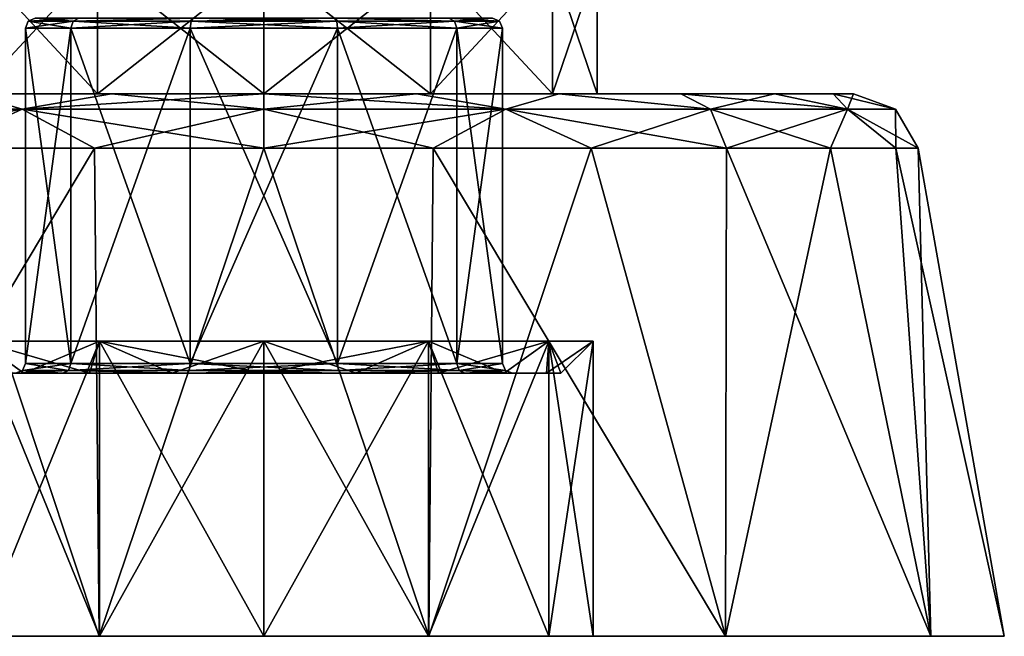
# Model space of a CAD drawing. Header units: millimetres. Extents: x -175 to 175, y 0 to 232.
# Tile 65 of 140: x -7 to 22, y 0 to 19. Entities that reach past the tile are written whole.
import ezdxf

# ---------------------------------------------------------------- set-up
doc = ezdxf.new("R2010")
doc.units = ezdxf.units.MM
doc.header["$LTSCALE"] = 65.185185
for name, color, linetype in [('1', 7, 'CONTINUOUS'), ('2', 7, 'CONTINUOUS'), ('218', 7, 'CONTINUOUS'), ('219', 7, 'CONTINUOUS'), ('220', 7, 'CONTINUOUS'), ('225', 7, 'CONTINUOUS'), ('226', 7, 'CONTINUOUS'), ('228', 7, 'CONTINUOUS'), ('229', 7, 'CONTINUOUS'), ('230', 7, 'CONTINUOUS'), ('231', 7, 'CONTINUOUS'), ('232', 7, 'CONTINUOUS'), ('233', 7, 'CONTINUOUS'), ('3', 7, 'CONTINUOUS'), ('4', 7, 'CONTINUOUS'), ('5', 7, 'CONTINUOUS'), ('6', 7, 'CONTINUOUS'), ('7', 7, 'CONTINUOUS'), ('8', 7, 'CONTINUOUS')]:
    doc.layers.add(name, color=color, linetype=linetype)

msp = doc.modelspace()

# ---------------------------------------------------------------- linework, layer by layer
at = {"layer": '1', "linetype": 'CONTINUOUS'}
for points in [[(-4.636, 16.5, -17.302), (-8.957, 16.5, -15.512), (-5.062, 16.5, -8.769), (-4.636, 16.5, -17.302)], [(-5.062, 16.5, -8.769), (-8.957, 16.5, -15.512), (-8.769, 16.5, -5.062), (-5.062, 16.5, -8.769)], [(-8.957, 16.5, 15.512), (-4.636, 16.5, 17.302), (-8.769, 16.5, 5.062), (-8.957, 16.5, 15.512)], [(-8.769, 16.5, 5.062), (-4.636, 16.5, 17.302), (-5.062, 16.5, 8.769), (-8.769, 16.5, 5.062)], [(0, 16.5, -10.125), (-4.636, 16.5, -17.302), (-5.062, 16.5, -8.769), (0, 16.5, -10.125)], [(-4.636, 16.5, 17.302), (0, 16.5, 17.912), (-5.062, 16.5, 8.769), (-4.636, 16.5, 17.302)], [(-5.062, 16.5, 8.769), (0, 16.5, 17.912), (0, 16.5, 10.125), (-5.062, 16.5, 8.769)], [(0, 16.5, -17.912), (-4.636, 16.5, -17.302), (0, 16.5, -10.125), (0, 16.5, -17.912)], [(4.636, 16.5, -17.302), (0, 16.5, -17.912), (5.062, 16.5, -8.769), (4.636, 16.5, -17.302)], [(5.062, 16.5, -8.769), (0, 16.5, -17.912), (0, 16.5, -10.125), (5.062, 16.5, -8.769)], [(0, 16.5, 17.912), (4.636, 16.5, 17.302), (0, 16.5, 10.125), (0, 16.5, 17.912)], [(0, 16.5, 10.125), (4.636, 16.5, 17.302), (5.062, 16.5, 8.769), (0, 16.5, 10.125)], [(8.957, 16.5, -15.512), (4.636, 16.5, -17.302), (8.769, 16.5, -5.062), (8.957, 16.5, -15.512)], [(8.769, 16.5, -5.062), (4.636, 16.5, -17.302), (5.062, 16.5, -8.769), (8.769, 16.5, -5.062)], [(4.636, 16.5, 17.302), (8.957, 16.5, 15.512), (5.062, 16.5, 8.769), (4.636, 16.5, 17.302)], [(5.062, 16.5, 8.769), (8.957, 16.5, 15.512), (8.769, 16.5, 5.062), (5.062, 16.5, 8.769)], [(10.125, 16.5), (8.957, 16.5, -15.512), (8.769, 16.5, -5.062), (10.125, 16.5)], [(8.769, 16.5, 5.062), (8.957, 16.5, 15.512), (10.125, 16.5), (8.769, 16.5, 5.062)], [(12.667, 16.5, -12.665), (8.957, 16.5, -15.512), (12.667, 16.5, 12.665), (12.667, 16.5, -12.665)], [(12.667, 16.5, 12.665), (8.957, 16.5, -15.512), (10.125, 16.5), (12.667, 16.5, 12.665)], [(8.957, 16.5, 15.512), (12.667, 16.5, 12.665), (10.125, 16.5), (8.957, 16.5, 15.512)], [(15.513, 16.5, -8.955), (12.667, 16.5, -12.665), (15.513, 16.5, 8.955), (15.513, 16.5, -8.955)], [(15.513, 16.5, 8.955), (12.667, 16.5, -12.665), (12.667, 16.5, 12.665), (15.513, 16.5, 8.955)], [(17.302, 16.5, -4.635), (15.513, 16.5, -8.955), (17.302, 16.5, 4.635), (17.302, 16.5, -4.635)], [(17.302, 16.5, 4.635), (15.513, 16.5, -8.955), (15.513, 16.5, 8.955), (17.302, 16.5, 4.635)], [(17.912, 16.5), (17.302, 16.5, -4.635), (17.302, 16.5, 4.635), (17.912, 16.5)]]:
    msp.add_3dface(points, dxfattribs=at)
at = {"layer": '2', "linetype": 'CONTINUOUS'}
for points in [[(-8.66, 0, 5), (-5, 0, 8.66), (-22.5, 0), (-8.66, 0, 5)], [(-22.5, 0), (-5, 0, 8.66), (-20.272, 0, 9.762), (-22.5, 0)], [(-5, 0, -8.66), (-8.66, 0, -5), (-20.272, 0, -9.762), (-5, 0, -8.66)], [(0, 0, -10), (-5, 0, -8.66), (-20.272, 0, -9.762), (0, 0, -10)], [(-14.028, 0, -17.591), (0, 0, -10), (-20.272, 0, -9.762), (-14.028, 0, -17.591)], [(-5, 0, 8.66), (0, 0, 10), (-20.272, 0, 9.762), (-5, 0, 8.66)], [(-20.272, 0, 9.762), (0, 0, 10), (14.028, 0, 17.591), (-20.272, 0, 9.762)], [(-14.028, 0, 17.591), (-20.272, 0, 9.762), (14.028, 0, 17.591), (-14.028, 0, 17.591)], [(20.272, 0, -9.762), (0, 0, -10), (-14.028, 0, -17.591), (20.272, 0, -9.762)], [(-5.007, 0, 21.936), (-14.028, 0, 17.591), (5.007, 0, 21.936), (-5.007, 0, 21.936)], [(5.007, 0, 21.936), (-14.028, 0, 17.591), (14.028, 0, 17.591), (5.007, 0, 21.936)], [(14.028, 0, -17.591), (20.272, 0, -9.762), (-14.028, 0, -17.591), (14.028, 0, -17.591)], [(-5.007, 0, -21.936), (14.028, 0, -17.591), (-14.028, 0, -17.591), (-5.007, 0, -21.936)], [(5.007, 0, -21.936), (14.028, 0, -17.591), (-5.007, 0, -21.936), (5.007, 0, -21.936)], [(5, 0, -8.66), (0, 0, -10), (20.272, 0, -9.762), (5, 0, -8.66)], [(0, 0, 10), (5, 0, 8.66), (20.272, 0, 9.762), (0, 0, 10)], [(14.028, 0, 17.591), (0, 0, 10), (20.272, 0, 9.762), (14.028, 0, 17.591)], [(8.66, 0, -5), (5, 0, -8.66), (22.5, 0), (8.66, 0, -5)], [(22.5, 0), (5, 0, -8.66), (20.272, 0, -9.762), (22.5, 0)], [(5, 0, 8.66), (8.66, 0, 5), (20.272, 0, 9.762), (5, 0, 8.66)], [(10, 0), (8.66, 0, -5), (22.5, 0), (10, 0)], [(8.66, 0, 5), (10, 0), (20.272, 0, 9.762), (8.66, 0, 5)], [(20.272, 0, 9.762), (10, 0), (22.5, 0), (20.272, 0, 9.762)]]:
    msp.add_3dface(points, dxfattribs=at)
at = {"layer": '218', "linetype": 'CONTINUOUS'}
for points in [[(-8.583, 8, 2.789), (-9.025, 8), (-6.109, 8, 4.437), (-8.583, 8, 2.789)], [(-6.109, 8, 4.437), (-9.025, 8), (-7.55, 8), (-6.109, 8, 4.437)], [(-7.301, 8, 5.305), (-8.583, 8, 2.789), (-6.109, 8, 4.437), (-7.301, 8, 5.305)], [(-8.583, 8, -2.789), (-7.301, 8, -5.305), (-6.109, 8, -4.437), (-8.583, 8, -2.789)], [(-7.55, 8), (-8.583, 8, -2.789), (-6.109, 8, -4.437), (-7.55, 8)], [(-5.305, 8, 7.301), (-7.301, 8, 5.305), (-2.334, 8, 7.18), (-5.305, 8, 7.301)], [(-2.334, 8, 7.18), (-7.301, 8, 5.305), (-6.109, 8, 4.437), (-2.334, 8, 7.18)], [(-7.301, 8, -5.305), (-5.305, 8, -7.301), (-2.334, 8, -7.18), (-7.301, 8, -5.305)], [(-6.109, 8, -4.437), (-7.301, 8, -5.305), (-2.334, 8, -7.18), (-6.109, 8, -4.437)], [(-2.789, 8, 8.583), (-5.305, 8, 7.301), (2.789, 8, 8.583), (-2.789, 8, 8.583)], [(2.789, 8, 8.583), (-5.305, 8, 7.301), (5.305, 8, 7.301), (2.789, 8, 8.583)], [(5.305, 8, 7.301), (-5.305, 8, 7.301), (-2.334, 8, 7.18), (5.305, 8, 7.301)], [(-2.789, 8, -8.583), (5.305, 8, -7.301), (-5.305, 8, -7.301), (-2.789, 8, -8.583)], [(-5.305, 8, -7.301), (5.305, 8, -7.301), (2.334, 8, -7.18), (-5.305, 8, -7.301)], [(-2.334, 8, -7.18), (-5.305, 8, -7.301), (2.334, 8, -7.18), (-2.334, 8, -7.18)], [(0, 8, 9.025), (-2.789, 8, 8.583), (2.789, 8, 8.583), (0, 8, 9.025)], [(2.789, 8, -8.583), (5.305, 8, -7.301), (-2.789, 8, -8.583), (2.789, 8, -8.583)], [(0, 8, -9.025), (2.789, 8, -8.583), (-2.789, 8, -8.583), (0, 8, -9.025)], [(2.334, 8, 7.18), (5.305, 8, 7.301), (-2.334, 8, 7.18), (2.334, 8, 7.18)], [(7.301, 8, 5.305), (5.305, 8, 7.301), (2.334, 8, 7.18), (7.301, 8, 5.305)], [(6.109, 8, 4.437), (7.301, 8, 5.305), (2.334, 8, 7.18), (6.109, 8, 4.437)], [(5.305, 8, -7.301), (7.301, 8, -5.305), (2.334, 8, -7.18), (5.305, 8, -7.301)], [(2.334, 8, -7.18), (7.301, 8, -5.305), (6.109, 8, -4.437), (2.334, 8, -7.18)], [(8.583, 8, 2.789), (7.301, 8, 5.305), (6.109, 8, 4.437), (8.583, 8, 2.789)], [(7.55, 8), (8.583, 8, 2.789), (6.109, 8, 4.437), (7.55, 8)], [(8.583, 8, -2.789), (9.025, 8), (6.109, 8, -4.437), (8.583, 8, -2.789)], [(9.025, 8), (7.55, 8), (6.109, 8, -4.437), (9.025, 8)], [(7.301, 8, -5.305), (8.583, 8, -2.789), (6.109, 8, -4.437), (7.301, 8, -5.305)], [(9.025, 8), (8.583, 8, 2.789), (7.55, 8), (9.025, 8)]]:
    msp.add_3dface(points, dxfattribs=at)
at = {"layer": '219', "linetype": 'CONTINUOUS'}
for points in [[(-5.062, 16.5, -8.769), (-8.769, 16.5, -5.062), (-5.063, 20.5, -8.768), (-5.062, 16.5, -8.769)], [(-8.769, 16.5, -5.062), (-8.768, 20.5, -5.063), (-5.063, 20.5, -8.768), (-8.769, 16.5, -5.062)], [(-5.062, 16.5, -8.769), (-5.063, 20.5, -8.768), (0, 20.5, -10.125), (-5.062, 16.5, -8.769)], [(0, 16.5, -10.125), (-5.062, 16.5, -8.769), (0, 20.5, -10.125), (0, 16.5, -10.125)], [(5.062, 16.5, -8.769), (0, 16.5, -10.125), (5.063, 20.5, -8.768), (5.062, 16.5, -8.769)], [(0, 16.5, -10.125), (0, 20.5, -10.125), (5.063, 20.5, -8.768), (0, 16.5, -10.125)], [(8.769, 16.5, -5.062), (5.062, 16.5, -8.769), (8.768, 20.5, -5.063), (8.769, 16.5, -5.062)], [(5.062, 16.5, -8.769), (5.063, 20.5, -8.768), (8.768, 20.5, -5.063), (5.062, 16.5, -8.769)], [(8.769, 16.5, -5.062), (8.768, 20.5, -5.063), (10.125, 20.5), (8.769, 16.5, -5.062)], [(10.125, 16.5), (8.769, 16.5, -5.062), (10.125, 20.5), (10.125, 16.5)]]:
    msp.add_3dface(points, dxfattribs=at)
at = {"layer": '220', "linetype": 'CONTINUOUS'}
for points in [[(-8.769, 16.5, 5.062), (-5.062, 16.5, 8.769), (-8.768, 20.5, 5.063), (-8.769, 16.5, 5.062)], [(-5.062, 16.5, 8.769), (-5.063, 20.5, 8.768), (-8.768, 20.5, 5.063), (-5.062, 16.5, 8.769)], [(-5.062, 16.5, 8.769), (0, 16.5, 10.125), (-5.063, 20.5, 8.768), (-5.062, 16.5, 8.769)], [(0, 16.5, 10.125), (0, 20.5, 10.125), (-5.063, 20.5, 8.768), (0, 16.5, 10.125)], [(0, 16.5, 10.125), (5.062, 16.5, 8.769), (0, 20.5, 10.125), (0, 16.5, 10.125)], [(5.062, 16.5, 8.769), (5.063, 20.5, 8.768), (0, 20.5, 10.125), (5.062, 16.5, 8.769)], [(5.062, 16.5, 8.769), (8.769, 16.5, 5.062), (5.063, 20.5, 8.768), (5.062, 16.5, 8.769)], [(8.769, 16.5, 5.062), (8.768, 20.5, 5.063), (5.063, 20.5, 8.768), (8.769, 16.5, 5.062)], [(8.769, 16.5, 5.062), (10.125, 16.5), (8.768, 20.5, 5.063), (8.769, 16.5, 5.062)], [(10.125, 16.5), (10.125, 20.5), (8.768, 20.5, 5.063), (10.125, 16.5)]]:
    msp.add_3dface(points, dxfattribs=at)
at = {"layer": '225', "linetype": 'CONTINUOUS'}
for points in [[(-8.66, 8.975, -5), (-5, 8.975, -8.66), (-7.301, 8, -5.305), (-8.66, 8.975, -5)], [(-8.66, 8.975, -5), (-7.301, 8, -5.305), (-8.583, 8, -2.789), (-8.66, 8.975, -5)], [(-5, 8.975, -8.66), (-5.305, 8, -7.301), (-7.301, 8, -5.305), (-5, 8.975, -8.66)], [(-5, 8.975, -8.66), (-2.789, 8, -8.583), (-5.305, 8, -7.301), (-5, 8.975, -8.66)], [(-5, 8.975, -8.66), (0, 8.975, -10), (-2.789, 8, -8.583), (-5, 8.975, -8.66)], [(0, 8.975, -10), (0, 8, -9.025), (-2.789, 8, -8.583), (0, 8.975, -10)], [(0, 8.975, -10), (5, 8.975, -8.66), (0, 8, -9.025), (0, 8.975, -10)], [(5, 8.975, -8.66), (2.789, 8, -8.583), (0, 8, -9.025), (5, 8.975, -8.66)], [(5, 8.975, -8.66), (5.305, 8, -7.301), (2.789, 8, -8.583), (5, 8.975, -8.66)], [(5, 8.975, -8.66), (8.66, 8.975, -5), (5.305, 8, -7.301), (5, 8.975, -8.66)], [(8.66, 8.975, -5), (7.301, 8, -5.305), (5.305, 8, -7.301), (8.66, 8.975, -5)], [(8.66, 8.975, -5), (8.583, 8, -2.789), (7.301, 8, -5.305), (8.66, 8.975, -5)], [(8.66, 8.975, -5), (10, 8.975), (8.583, 8, -2.789), (8.66, 8.975, -5)], [(10, 8.975), (9.025, 8), (8.583, 8, -2.789), (10, 8.975)]]:
    msp.add_3dface(points, dxfattribs=at)
at = {"layer": '226', "linetype": 'CONTINUOUS'}
for points in [[(-5, 8.975, 8.66), (-8.66, 8.975, 5), (-5.305, 8, 7.301), (-5, 8.975, 8.66)], [(-8.66, 8.975, 5), (-8.583, 8, 2.789), (-7.301, 8, 5.305), (-8.66, 8.975, 5)], [(-8.66, 8.975, 5), (-7.301, 8, 5.305), (-5.305, 8, 7.301), (-8.66, 8.975, 5)], [(-5, 8.975, 8.66), (-5.305, 8, 7.301), (-2.789, 8, 8.583), (-5, 8.975, 8.66)], [(0, 8.975, 10), (-5, 8.975, 8.66), (0, 8, 9.025), (0, 8.975, 10)], [(-5, 8.975, 8.66), (-2.789, 8, 8.583), (0, 8, 9.025), (-5, 8.975, 8.66)], [(5, 8.975, 8.66), (0, 8.975, 10), (2.789, 8, 8.583), (5, 8.975, 8.66)], [(0, 8.975, 10), (0, 8, 9.025), (2.789, 8, 8.583), (0, 8.975, 10)], [(5, 8.975, 8.66), (2.789, 8, 8.583), (5.305, 8, 7.301), (5, 8.975, 8.66)], [(8.66, 8.975, 5), (5, 8.975, 8.66), (7.301, 8, 5.305), (8.66, 8.975, 5)], [(5, 8.975, 8.66), (5.305, 8, 7.301), (7.301, 8, 5.305), (5, 8.975, 8.66)], [(8.66, 8.975, 5), (7.301, 8, 5.305), (8.583, 8, 2.789), (8.66, 8.975, 5)], [(8.66, 8.975, 5), (8.583, 8, 2.789), (9.025, 8), (8.66, 8.975, 5)], [(10, 8.975), (8.66, 8.975, 5), (9.025, 8), (10, 8.975)]]:
    msp.add_3dface(points, dxfattribs=at)
at = {"layer": '228', "linetype": 'CONTINUOUS'}
for points in [[(-5.865, 8.3, 4.261), (-7.25, 8.3), (-5.865, 18.5, 4.261), (-5.865, 8.3, 4.261)], [(-5.865, 18.5, 4.261), (-7.25, 8.3), (-7.25, 18.5), (-5.865, 18.5, 4.261)], [(-2.24, 8.3, 6.895), (-5.865, 8.3, 4.261), (-2.24, 18.5, 6.895), (-2.24, 8.3, 6.895)], [(-2.24, 18.5, 6.895), (-5.865, 8.3, 4.261), (-5.865, 18.5, 4.261), (-2.24, 18.5, 6.895)], [(2.24, 8.3, 6.895), (-2.24, 8.3, 6.895), (2.24, 18.5, 6.895), (2.24, 8.3, 6.895)], [(2.24, 18.5, 6.895), (-2.24, 8.3, 6.895), (-2.24, 18.5, 6.895), (2.24, 18.5, 6.895)], [(5.865, 8.3, 4.261), (2.24, 8.3, 6.895), (5.865, 18.5, 4.261), (5.865, 8.3, 4.261)], [(5.865, 18.5, 4.261), (2.24, 8.3, 6.895), (2.24, 18.5, 6.895), (5.865, 18.5, 4.261)], [(7.25, 8.3), (5.865, 8.3, 4.261), (7.25, 18.5), (7.25, 8.3)], [(7.25, 18.5), (5.865, 8.3, 4.261), (5.865, 18.5, 4.261), (7.25, 18.5)]]:
    msp.add_3dface(points, dxfattribs=at)
at = {"layer": '229', "linetype": 'CONTINUOUS'}
for points in [[(-7.25, 18.5), (-7.25, 8.3), (-5.865, 8.3, -4.261), (-7.25, 18.5)], [(-7.25, 18.5), (-5.865, 8.3, -4.261), (-5.865, 18.5, -4.261), (-7.25, 18.5)], [(-5.865, 8.3, -4.261), (-2.24, 8.3, -6.895), (-5.865, 18.5, -4.261), (-5.865, 8.3, -4.261)], [(-5.865, 18.5, -4.261), (-2.24, 8.3, -6.895), (-2.24, 18.5, -6.895), (-5.865, 18.5, -4.261)], [(-2.24, 8.3, -6.895), (2.24, 8.3, -6.895), (-2.24, 18.5, -6.895), (-2.24, 8.3, -6.895)], [(-2.24, 18.5, -6.895), (2.24, 8.3, -6.895), (2.24, 18.5, -6.895), (-2.24, 18.5, -6.895)], [(2.24, 8.3, -6.895), (5.865, 8.3, -4.261), (2.24, 18.5, -6.895), (2.24, 8.3, -6.895)], [(2.24, 18.5, -6.895), (5.865, 8.3, -4.261), (5.865, 18.5, -4.261), (2.24, 18.5, -6.895)], [(7.25, 8.3), (7.25, 18.5), (5.865, 18.5, -4.261), (7.25, 8.3)], [(5.865, 8.3, -4.261), (7.25, 8.3), (5.865, 18.5, -4.261), (5.865, 8.3, -4.261)]]:
    msp.add_3dface(points, dxfattribs=at)
at = {"layer": '230', "linetype": 'CONTINUOUS'}
for points in [[(-6.109, 8, 4.437), (-7.55, 8), (-5.936, 8.088, 4.313), (-6.109, 8, 4.437)], [(-5.936, 8.088, 4.313), (-7.55, 8), (-7.338, 8.088, 0), (-5.936, 8.088, 4.313)], [(-7.25, 8.3), (-5.865, 8.3, 4.261), (-7.338, 8.088, 0), (-7.25, 8.3)], [(-5.865, 8.3, 4.261), (-5.936, 8.088, 4.313), (-7.338, 8.088, 0), (-5.865, 8.3, 4.261)], [(-2.334, 8, 7.18), (-6.109, 8, 4.437), (-5.936, 8.088, 4.313), (-2.334, 8, 7.18)], [(-5.865, 8.3, 4.261), (-2.24, 8.3, 6.895), (-5.936, 8.088, 4.313), (-5.865, 8.3, 4.261)], [(-2.24, 8.3, 6.895), (-2.268, 8.088, 6.979), (-5.936, 8.088, 4.313), (-2.24, 8.3, 6.895)], [(-2.268, 8.088, 6.979), (-2.334, 8, 7.18), (-5.936, 8.088, 4.313), (-2.268, 8.088, 6.979)], [(2.334, 8, 7.18), (-2.334, 8, 7.18), (2.268, 8.088, 6.979), (2.334, 8, 7.18)], [(2.268, 8.088, 6.979), (-2.334, 8, 7.18), (-2.268, 8.088, 6.979), (2.268, 8.088, 6.979)], [(-2.24, 8.3, 6.895), (2.24, 8.3, 6.895), (-2.268, 8.088, 6.979), (-2.24, 8.3, 6.895)], [(2.24, 8.3, 6.895), (2.268, 8.088, 6.979), (-2.268, 8.088, 6.979), (2.24, 8.3, 6.895)], [(2.24, 8.3, 6.895), (5.865, 8.3, 4.261), (2.268, 8.088, 6.979), (2.24, 8.3, 6.895)], [(5.865, 8.3, 4.261), (5.936, 8.088, 4.313), (2.268, 8.088, 6.979), (5.865, 8.3, 4.261)], [(5.936, 8.088, 4.313), (2.334, 8, 7.18), (2.268, 8.088, 6.979), (5.936, 8.088, 4.313)], [(6.109, 8, 4.437), (2.334, 8, 7.18), (5.936, 8.088, 4.313), (6.109, 8, 4.437)], [(5.865, 8.3, 4.261), (7.25, 8.3), (5.936, 8.088, 4.313), (5.865, 8.3, 4.261)], [(7.25, 8.3), (7.338, 8.088, 0), (5.936, 8.088, 4.313), (7.25, 8.3)], [(7.338, 8.088, 0), (6.109, 8, 4.437), (5.936, 8.088, 4.313), (7.338, 8.088, 0)], [(7.55, 8), (6.109, 8, 4.437), (7.338, 8.088, 0), (7.55, 8)]]:
    msp.add_3dface(points, dxfattribs=at)
at = {"layer": '231', "linetype": 'CONTINUOUS'}
for points in [[(-7.55, 8), (-6.109, 8, -4.437), (-7.338, 8.088, 0), (-7.55, 8)], [(-7.25, 8.3), (-7.338, 8.088, 0), (-5.936, 8.088, -4.313), (-7.25, 8.3)], [(-7.338, 8.088, 0), (-6.109, 8, -4.437), (-5.936, 8.088, -4.313), (-7.338, 8.088, 0)], [(-5.865, 8.3, -4.261), (-7.25, 8.3), (-5.936, 8.088, -4.313), (-5.865, 8.3, -4.261)], [(-6.109, 8, -4.437), (-2.334, 8, -7.18), (-5.936, 8.088, -4.313), (-6.109, 8, -4.437)], [(-5.865, 8.3, -4.261), (-5.936, 8.088, -4.313), (-2.268, 8.088, -6.979), (-5.865, 8.3, -4.261)], [(-5.936, 8.088, -4.313), (-2.334, 8, -7.18), (-2.268, 8.088, -6.979), (-5.936, 8.088, -4.313)], [(-2.24, 8.3, -6.895), (-5.865, 8.3, -4.261), (-2.268, 8.088, -6.979), (-2.24, 8.3, -6.895)], [(-2.334, 8, -7.18), (2.334, 8, -7.18), (-2.268, 8.088, -6.979), (-2.334, 8, -7.18)], [(-2.24, 8.3, -6.895), (-2.268, 8.088, -6.979), (2.268, 8.088, -6.979), (-2.24, 8.3, -6.895)], [(-2.268, 8.088, -6.979), (2.334, 8, -7.18), (2.268, 8.088, -6.979), (-2.268, 8.088, -6.979)], [(2.24, 8.3, -6.895), (-2.24, 8.3, -6.895), (2.268, 8.088, -6.979), (2.24, 8.3, -6.895)], [(5.865, 8.3, -4.261), (2.24, 8.3, -6.895), (5.936, 8.088, -4.313), (5.865, 8.3, -4.261)], [(2.24, 8.3, -6.895), (2.268, 8.088, -6.979), (5.936, 8.088, -4.313), (2.24, 8.3, -6.895)], [(2.268, 8.088, -6.979), (2.334, 8, -7.18), (5.936, 8.088, -4.313), (2.268, 8.088, -6.979)], [(2.334, 8, -7.18), (6.109, 8, -4.437), (5.936, 8.088, -4.313), (2.334, 8, -7.18)], [(7.25, 8.3), (5.865, 8.3, -4.261), (7.338, 8.088, 0), (7.25, 8.3)], [(7.338, 8.088, 0), (5.865, 8.3, -4.261), (5.936, 8.088, -4.313), (7.338, 8.088, 0)], [(6.109, 8, -4.437), (7.55, 8), (5.936, 8.088, -4.313), (6.109, 8, -4.437)], [(7.55, 8), (7.338, 8.088, 0), (5.936, 8.088, -4.313), (7.55, 8)]]:
    msp.add_3dface(points, dxfattribs=at)
at = {"layer": '232', "linetype": 'CONTINUOUS'}
for points in [[(-5.865, 18.5, 4.261), (-7.25, 18.5), (-5.794, 18.712, 4.21), (-5.865, 18.5, 4.261)], [(-7.25, 18.5), (-7.162, 18.712, 0), (-5.794, 18.712, 4.21), (-7.25, 18.5)], [(-6.95, 18.8), (-5.623, 18.8, 4.084), (-7.162, 18.712, 0), (-6.95, 18.8)], [(-7.162, 18.712, 0), (-5.623, 18.8, 4.084), (-5.794, 18.712, 4.21), (-7.162, 18.712, 0)], [(-2.24, 18.5, 6.895), (-5.865, 18.5, 4.261), (-2.213, 18.712, 6.812), (-2.24, 18.5, 6.895)], [(-5.865, 18.5, 4.261), (-5.794, 18.712, 4.21), (-2.213, 18.712, 6.812), (-5.865, 18.5, 4.261)], [(-5.623, 18.8, 4.084), (-2.148, 18.8, 6.61), (-5.794, 18.712, 4.21), (-5.623, 18.8, 4.084)], [(-5.794, 18.712, 4.21), (-2.148, 18.8, 6.61), (-2.213, 18.712, 6.812), (-5.794, 18.712, 4.21)], [(2.24, 18.5, 6.895), (-2.24, 18.5, 6.895), (2.213, 18.712, 6.812), (2.24, 18.5, 6.895)], [(-2.24, 18.5, 6.895), (-2.213, 18.712, 6.812), (2.213, 18.712, 6.812), (-2.24, 18.5, 6.895)], [(-2.148, 18.8, 6.61), (2.148, 18.8, 6.61), (-2.213, 18.712, 6.812), (-2.148, 18.8, 6.61)], [(-2.213, 18.712, 6.812), (2.148, 18.8, 6.61), (2.213, 18.712, 6.812), (-2.213, 18.712, 6.812)], [(2.148, 18.8, 6.61), (5.623, 18.8, 4.084), (5.794, 18.712, 4.21), (2.148, 18.8, 6.61)], [(2.213, 18.712, 6.812), (2.148, 18.8, 6.61), (5.794, 18.712, 4.21), (2.213, 18.712, 6.812)], [(2.24, 18.5, 6.895), (2.213, 18.712, 6.812), (5.794, 18.712, 4.21), (2.24, 18.5, 6.895)], [(5.865, 18.5, 4.261), (2.24, 18.5, 6.895), (5.794, 18.712, 4.21), (5.865, 18.5, 4.261)], [(5.623, 18.8, 4.084), (6.95, 18.8), (5.794, 18.712, 4.21), (5.623, 18.8, 4.084)], [(5.794, 18.712, 4.21), (6.95, 18.8), (7.162, 18.712, 0), (5.794, 18.712, 4.21)], [(5.865, 18.5, 4.261), (5.794, 18.712, 4.21), (7.162, 18.712, 0), (5.865, 18.5, 4.261)], [(7.25, 18.5), (5.865, 18.5, 4.261), (7.162, 18.712, 0), (7.25, 18.5)]]:
    msp.add_3dface(points, dxfattribs=at)
at = {"layer": '233', "linetype": 'CONTINUOUS'}
for points in [[(-7.25, 18.5), (-5.865, 18.5, -4.261), (-7.162, 18.712, 0), (-7.25, 18.5)], [(-6.95, 18.8), (-7.162, 18.712, 0), (-5.794, 18.712, -4.21), (-6.95, 18.8)], [(-7.162, 18.712, 0), (-5.865, 18.5, -4.261), (-5.794, 18.712, -4.21), (-7.162, 18.712, 0)], [(-5.623, 18.8, -4.084), (-6.95, 18.8), (-5.794, 18.712, -4.21), (-5.623, 18.8, -4.084)], [(-5.865, 18.5, -4.261), (-2.24, 18.5, -6.895), (-5.794, 18.712, -4.21), (-5.865, 18.5, -4.261)], [(-2.148, 18.8, -6.61), (-5.623, 18.8, -4.084), (-5.794, 18.712, -4.21), (-2.148, 18.8, -6.61)], [(-2.213, 18.712, -6.812), (-2.148, 18.8, -6.61), (-5.794, 18.712, -4.21), (-2.213, 18.712, -6.812)], [(-2.24, 18.5, -6.895), (-2.213, 18.712, -6.812), (-5.794, 18.712, -4.21), (-2.24, 18.5, -6.895)], [(-2.24, 18.5, -6.895), (2.24, 18.5, -6.895), (-2.213, 18.712, -6.812), (-2.24, 18.5, -6.895)], [(2.213, 18.712, -6.812), (-2.148, 18.8, -6.61), (-2.213, 18.712, -6.812), (2.213, 18.712, -6.812)], [(2.24, 18.5, -6.895), (2.213, 18.712, -6.812), (-2.213, 18.712, -6.812), (2.24, 18.5, -6.895)], [(2.148, 18.8, -6.61), (-2.148, 18.8, -6.61), (2.213, 18.712, -6.812), (2.148, 18.8, -6.61)], [(5.623, 18.8, -4.084), (2.148, 18.8, -6.61), (5.794, 18.712, -4.21), (5.623, 18.8, -4.084)], [(5.794, 18.712, -4.21), (2.148, 18.8, -6.61), (2.213, 18.712, -6.812), (5.794, 18.712, -4.21)], [(2.24, 18.5, -6.895), (5.865, 18.5, -4.261), (2.213, 18.712, -6.812), (2.24, 18.5, -6.895)], [(5.865, 18.5, -4.261), (5.794, 18.712, -4.21), (2.213, 18.712, -6.812), (5.865, 18.5, -4.261)], [(6.95, 18.8), (5.623, 18.8, -4.084), (7.162, 18.712, 0), (6.95, 18.8)], [(7.162, 18.712, 0), (5.623, 18.8, -4.084), (5.794, 18.712, -4.21), (7.162, 18.712, 0)], [(5.865, 18.5, -4.261), (7.25, 18.5), (5.794, 18.712, -4.21), (5.865, 18.5, -4.261)], [(7.25, 18.5), (7.162, 18.712, 0), (5.794, 18.712, -4.21), (7.25, 18.5)]]:
    msp.add_3dface(points, dxfattribs=at)
at = {"layer": '3', "linetype": 'CONTINUOUS'}
for points in [[(-5, 0, 8.66), (-8.66, 0, 5), (-5, 8.975, 8.66), (-5, 0, 8.66)], [(-5, 8.975, 8.66), (-8.66, 0, 5), (-8.66, 8.975, 5), (-5, 8.975, 8.66)], [(0, 0, 10), (-5, 0, 8.66), (0, 8.975, 10), (0, 0, 10)], [(0, 8.975, 10), (-5, 0, 8.66), (-5, 8.975, 8.66), (0, 8.975, 10)], [(5, 0, 8.66), (0, 0, 10), (5, 8.975, 8.66), (5, 0, 8.66)], [(5, 8.975, 8.66), (0, 0, 10), (0, 8.975, 10), (5, 8.975, 8.66)], [(8.66, 0, 5), (5, 0, 8.66), (8.66, 8.975, 5), (8.66, 0, 5)], [(8.66, 8.975, 5), (5, 0, 8.66), (5, 8.975, 8.66), (8.66, 8.975, 5)], [(10, 0), (8.66, 0, 5), (10, 8.975), (10, 0)], [(10, 8.975), (8.66, 0, 5), (8.66, 8.975, 5), (10, 8.975)]]:
    msp.add_3dface(points, dxfattribs=at)
at = {"layer": '4', "linetype": 'CONTINUOUS'}
for points in [[(-8.66, 0, -5), (-5, 0, -8.66), (-8.66, 8.975, -5), (-8.66, 0, -5)], [(-8.66, 8.975, -5), (-5, 0, -8.66), (-5, 8.975, -8.66), (-8.66, 8.975, -5)], [(-5, 0, -8.66), (0, 0, -10), (-5, 8.975, -8.66), (-5, 0, -8.66)], [(-5, 8.975, -8.66), (0, 0, -10), (0, 8.975, -10), (-5, 8.975, -8.66)], [(0, 0, -10), (5, 0, -8.66), (0, 8.975, -10), (0, 0, -10)], [(0, 8.975, -10), (5, 0, -8.66), (5, 8.975, -8.66), (0, 8.975, -10)], [(5, 0, -8.66), (8.66, 0, -5), (5, 8.975, -8.66), (5, 0, -8.66)], [(5, 8.975, -8.66), (8.66, 0, -5), (8.66, 8.975, -5), (5, 8.975, -8.66)], [(8.66, 0, -5), (10, 0), (8.66, 8.975, -5), (8.66, 0, -5)], [(10, 0), (10, 8.975), (8.66, 8.975, -5), (10, 0)]]:
    msp.add_3dface(points, dxfattribs=at)
at = {"layer": '5', "linetype": 'CONTINUOUS'}
for points in [[(-14.028, 0, 17.591), (-5.007, 0, 21.936), (-9.941, 14.847, 17.218), (-14.028, 0, 17.591)], [(-9.941, 14.847, 17.218), (-5.007, 0, 21.936), (-5.146, 14.847, 19.205), (-9.941, 14.847, 17.218)], [(-5.146, 14.847, 19.205), (-5.007, 0, 21.936), (0, 14.847, 19.882), (-5.146, 14.847, 19.205)], [(-5.007, 0, 21.936), (5.007, 0, 21.936), (0, 14.847, 19.882), (-5.007, 0, 21.936)], [(0, 14.847, 19.882), (5.007, 0, 21.936), (5.146, 14.847, 19.205), (0, 14.847, 19.882)], [(5.007, 0, 21.936), (14.028, 0, 17.591), (5.146, 14.847, 19.205), (5.007, 0, 21.936)], [(5.146, 14.847, 19.205), (14.028, 0, 17.591), (9.941, 14.847, 17.218), (5.146, 14.847, 19.205)], [(9.941, 14.847, 17.218), (14.028, 0, 17.591), (14.059, 14.847, 14.059), (9.941, 14.847, 17.218)], [(14.028, 0, 17.591), (20.272, 0, 9.762), (14.059, 14.847, 14.059), (14.028, 0, 17.591)], [(14.059, 14.847, 14.059), (20.272, 0, 9.762), (17.218, 14.847, 9.941), (14.059, 14.847, 14.059)], [(17.218, 14.847, 9.941), (20.272, 0, 9.762), (19.205, 14.847, 5.146), (17.218, 14.847, 9.941)], [(20.272, 0, 9.762), (22.5, 0), (19.205, 14.847, 5.146), (20.272, 0, 9.762)], [(22.5, 0), (19.882, 14.847), (19.205, 14.847, 5.146), (22.5, 0)]]:
    msp.add_3dface(points, dxfattribs=at)
at = {"layer": '6', "linetype": 'CONTINUOUS'}
for points in [[(-5.007, 0, -21.936), (-14.028, 0, -17.591), (-5.146, 14.847, -19.205), (-5.007, 0, -21.936)], [(-5.146, 14.847, -19.205), (-14.028, 0, -17.591), (-9.941, 14.847, -17.218), (-5.146, 14.847, -19.205)], [(0, 14.847, -19.882), (-5.007, 0, -21.936), (-5.146, 14.847, -19.205), (0, 14.847, -19.882)], [(5.007, 0, -21.936), (-5.007, 0, -21.936), (0, 14.847, -19.882), (5.007, 0, -21.936)], [(5.146, 14.847, -19.205), (5.007, 0, -21.936), (0, 14.847, -19.882), (5.146, 14.847, -19.205)], [(14.028, 0, -17.591), (5.007, 0, -21.936), (9.941, 14.847, -17.218), (14.028, 0, -17.591)], [(9.941, 14.847, -17.218), (5.007, 0, -21.936), (5.146, 14.847, -19.205), (9.941, 14.847, -17.218)], [(14.059, 14.847, -14.059), (14.028, 0, -17.591), (9.941, 14.847, -17.218), (14.059, 14.847, -14.059)], [(20.272, 0, -9.762), (14.028, 0, -17.591), (17.218, 14.847, -9.941), (20.272, 0, -9.762)], [(17.218, 14.847, -9.941), (14.028, 0, -17.591), (14.059, 14.847, -14.059), (17.218, 14.847, -9.941)], [(19.205, 14.847, -5.146), (20.272, 0, -9.762), (17.218, 14.847, -9.941), (19.205, 14.847, -5.146)], [(19.882, 14.847), (20.272, 0, -9.762), (19.205, 14.847, -5.146), (19.882, 14.847)], [(22.5, 0), (20.272, 0, -9.762), (19.882, 14.847), (22.5, 0)]]:
    msp.add_3dface(points, dxfattribs=at)
at = {"layer": '7', "linetype": 'CONTINUOUS'}
for points in [[(-8.957, 16.5, 15.512), (-13.575, 16.032, 13.575), (-7.347, 16.032, 17.737), (-8.957, 16.5, 15.512)], [(-4.636, 16.5, 17.302), (-8.957, 16.5, 15.512), (-7.347, 16.032, 17.737), (-4.636, 16.5, 17.302)], [(-4.636, 16.5, 17.302), (-7.347, 16.032, 17.737), (0, 16.032, 19.198), (-4.636, 16.5, 17.302)], [(0, 16.5, 17.912), (-4.636, 16.5, 17.302), (0, 16.032, 19.198), (0, 16.5, 17.912)], [(4.636, 16.5, 17.302), (0, 16.5, 17.912), (7.347, 16.032, 17.737), (4.636, 16.5, 17.302)], [(0, 16.5, 17.912), (0, 16.032, 19.198), (7.347, 16.032, 17.737), (0, 16.5, 17.912)], [(8.957, 16.5, 15.512), (4.636, 16.5, 17.302), (7.347, 16.032, 17.737), (8.957, 16.5, 15.512)], [(8.957, 16.5, 15.512), (7.347, 16.032, 17.737), (13.575, 16.032, 13.575), (8.957, 16.5, 15.512)], [(12.667, 16.5, 12.665), (8.957, 16.5, 15.512), (13.575, 16.032, 13.575), (12.667, 16.5, 12.665)], [(15.513, 16.5, 8.955), (12.667, 16.5, 12.665), (17.737, 16.032, 7.347), (15.513, 16.5, 8.955)], [(12.667, 16.5, 12.665), (13.575, 16.032, 13.575), (17.737, 16.032, 7.347), (12.667, 16.5, 12.665)], [(17.302, 16.5, 4.635), (15.513, 16.5, 8.955), (17.737, 16.032, 7.347), (17.302, 16.5, 4.635)], [(17.912, 16.5), (17.302, 16.5, 4.635), (19.198, 16.032), (17.912, 16.5)], [(17.302, 16.5, 4.635), (17.737, 16.032, 7.347), (19.198, 16.032), (17.302, 16.5, 4.635)], [(-13.575, 16.032, 13.575), (-9.941, 14.847, 17.218), (-7.347, 16.032, 17.737), (-13.575, 16.032, 13.575)], [(-9.941, 14.847, 17.218), (-5.146, 14.847, 19.205), (-7.347, 16.032, 17.737), (-9.941, 14.847, 17.218)], [(-5.146, 14.847, 19.205), (0, 14.847, 19.882), (-7.347, 16.032, 17.737), (-5.146, 14.847, 19.205)], [(-7.347, 16.032, 17.737), (0, 14.847, 19.882), (0, 16.032, 19.198), (-7.347, 16.032, 17.737)], [(0, 14.847, 19.882), (5.146, 14.847, 19.205), (0, 16.032, 19.198), (0, 14.847, 19.882)], [(0, 16.032, 19.198), (5.146, 14.847, 19.205), (7.347, 16.032, 17.737), (0, 16.032, 19.198)], [(5.146, 14.847, 19.205), (9.941, 14.847, 17.218), (7.347, 16.032, 17.737), (5.146, 14.847, 19.205)], [(9.941, 14.847, 17.218), (14.059, 14.847, 14.059), (7.347, 16.032, 17.737), (9.941, 14.847, 17.218)], [(7.347, 16.032, 17.737), (14.059, 14.847, 14.059), (13.575, 16.032, 13.575), (7.347, 16.032, 17.737)], [(14.059, 14.847, 14.059), (17.218, 14.847, 9.941), (13.575, 16.032, 13.575), (14.059, 14.847, 14.059)], [(13.575, 16.032, 13.575), (17.218, 14.847, 9.941), (17.737, 16.032, 7.347), (13.575, 16.032, 13.575)], [(17.218, 14.847, 9.941), (19.205, 14.847, 5.146), (17.737, 16.032, 7.347), (17.218, 14.847, 9.941)], [(19.205, 14.847, 5.146), (19.882, 14.847), (17.737, 16.032, 7.347), (19.205, 14.847, 5.146)], [(17.737, 16.032, 7.347), (19.882, 14.847), (19.198, 16.032), (17.737, 16.032, 7.347)]]:
    msp.add_3dface(points, dxfattribs=at)
at = {"layer": '8', "linetype": 'CONTINUOUS'}
for points in [[(-8.957, 16.5, -15.512), (-7.347, 16.032, -17.737), (-13.575, 16.032, -13.575), (-8.957, 16.5, -15.512)], [(-8.957, 16.5, -15.512), (-4.636, 16.5, -17.302), (-7.347, 16.032, -17.737), (-8.957, 16.5, -15.512)], [(-4.636, 16.5, -17.302), (0, 16.5, -17.912), (-7.347, 16.032, -17.737), (-4.636, 16.5, -17.302)], [(0, 16.5, -17.912), (0, 16.032, -19.198), (-7.347, 16.032, -17.737), (0, 16.5, -17.912)], [(0, 16.5, -17.912), (4.636, 16.5, -17.302), (0, 16.032, -19.198), (0, 16.5, -17.912)], [(4.636, 16.5, -17.302), (7.347, 16.032, -17.737), (0, 16.032, -19.198), (4.636, 16.5, -17.302)], [(4.636, 16.5, -17.302), (8.957, 16.5, -15.512), (7.347, 16.032, -17.737), (4.636, 16.5, -17.302)], [(8.957, 16.5, -15.512), (13.575, 16.032, -13.575), (7.347, 16.032, -17.737), (8.957, 16.5, -15.512)], [(8.957, 16.5, -15.512), (12.667, 16.5, -12.665), (13.575, 16.032, -13.575), (8.957, 16.5, -15.512)], [(12.667, 16.5, -12.665), (15.513, 16.5, -8.955), (13.575, 16.032, -13.575), (12.667, 16.5, -12.665)], [(15.513, 16.5, -8.955), (17.737, 16.032, -7.347), (13.575, 16.032, -13.575), (15.513, 16.5, -8.955)], [(15.513, 16.5, -8.955), (17.302, 16.5, -4.635), (17.737, 16.032, -7.347), (15.513, 16.5, -8.955)], [(17.302, 16.5, -4.635), (17.912, 16.5), (17.737, 16.032, -7.347), (17.302, 16.5, -4.635)], [(17.912, 16.5), (19.198, 16.032), (17.737, 16.032, -7.347), (17.912, 16.5)], [(-9.941, 14.847, -17.218), (-14.059, 14.847, -14.059), (-7.347, 16.032, -17.737), (-9.941, 14.847, -17.218)], [(-7.347, 16.032, -17.737), (-14.059, 14.847, -14.059), (-13.575, 16.032, -13.575), (-7.347, 16.032, -17.737)], [(-5.146, 14.847, -19.205), (-9.941, 14.847, -17.218), (-7.347, 16.032, -17.737), (-5.146, 14.847, -19.205)], [(0, 16.032, -19.198), (-5.146, 14.847, -19.205), (-7.347, 16.032, -17.737), (0, 16.032, -19.198)], [(0, 14.847, -19.882), (-5.146, 14.847, -19.205), (0, 16.032, -19.198), (0, 14.847, -19.882)], [(5.146, 14.847, -19.205), (0, 14.847, -19.882), (7.347, 16.032, -17.737), (5.146, 14.847, -19.205)], [(7.347, 16.032, -17.737), (0, 14.847, -19.882), (0, 16.032, -19.198), (7.347, 16.032, -17.737)], [(9.941, 14.847, -17.218), (5.146, 14.847, -19.205), (7.347, 16.032, -17.737), (9.941, 14.847, -17.218)], [(13.575, 16.032, -13.575), (9.941, 14.847, -17.218), (7.347, 16.032, -17.737), (13.575, 16.032, -13.575)], [(14.059, 14.847, -14.059), (9.941, 14.847, -17.218), (13.575, 16.032, -13.575), (14.059, 14.847, -14.059)], [(17.737, 16.032, -7.347), (14.059, 14.847, -14.059), (13.575, 16.032, -13.575), (17.737, 16.032, -7.347)], [(17.218, 14.847, -9.941), (14.059, 14.847, -14.059), (17.737, 16.032, -7.347), (17.218, 14.847, -9.941)], [(19.205, 14.847, -5.146), (17.218, 14.847, -9.941), (17.737, 16.032, -7.347), (19.205, 14.847, -5.146)], [(19.198, 16.032), (19.205, 14.847, -5.146), (17.737, 16.032, -7.347), (19.198, 16.032)], [(19.882, 14.847), (19.205, 14.847, -5.146), (19.198, 16.032), (19.882, 14.847)]]:
    msp.add_3dface(points, dxfattribs=at)

doc.saveas('drawing.dxf')
